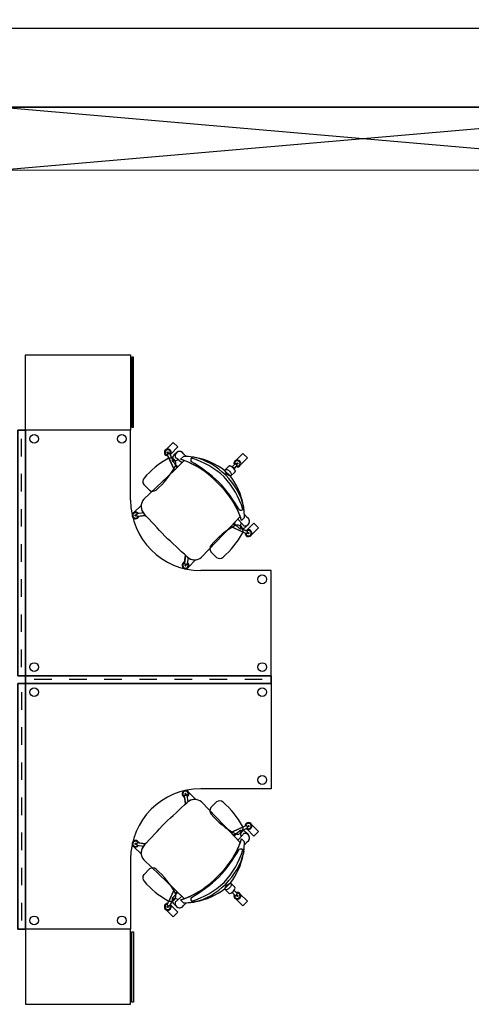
# Model space of a CAD drawing. Header units: metres. Extents: x -1 to 438, y -6 to 53.
# Tile 83 of 149: x 409.94 to 412.52, y 47.17 to 52.78. Entities that reach past the tile are written whole.
import ezdxf

# ---------------------------------------------------------------- set-up
doc = ezdxf.new("R2010")
doc.units = ezdxf.units.M
doc.linetypes.add('CONTINUA', pattern=[0])
doc.layers.add('PA MOBLES ACTUAL', color=7, linetype='CONTINUA', lineweight=25)
doc.layers.add('PA MURS ACTUAL', color=7, linetype='CONTINUA', lineweight=25)

msp = doc.modelspace()

# ---------------------------------------------------------------- linework, layer by layer
at = {"layer": 'PA MOBLES ACTUAL', "transparency": 33554687}
for p, q in [((413.9601, 51.9196), (409.8169, 52.2796)), ((409.8169, 51.9196), (413.9601, 52.2796))]:
    msp.add_line(p, q, dxfattribs=at)
at = {"layer": 'PA MOBLES ACTUAL', "linetype": 'CONTINUA', "lineweight": 13, "transparency": 33554687}
msp.add_line((409.8169, 51.9196), (413.9601, 51.9196), dxfattribs=at)
at = {"layer": 'PA MOBLES ACTUAL', "color": 180, "transparency": 33554687}
for p, q in [((410.5763, 50.4394), (409.9763, 50.4394)), ((409.9763, 50.4394), (409.9763, 49.0394)), ((410.5763, 50.0394), (410.5763, 50.4394)), ((409.9548, 50.2894), (409.9548, 50.3894)), ((409.9548, 50.2894), (409.9548, 50.3894)), ((410.8046, 50.3028), (410.8451, 50.3433)), ((410.8224, 50.2956), (410.8368, 50.3105)), ((410.8368, 50.3105), (410.8224, 50.2956)), ((410.8254, 50.2116), (410.7853, 50.2995)), ((410.7867, 50.3029), (410.7954, 50.307)), ((410.8154, 50.2725), (410.7988, 50.3059)), ((410.8154, 50.2725), (410.8021, 50.2992)), ((410.8822, 50.2653), (410.8254, 50.2116)), ((410.8682, 50.252), (410.8382, 50.2792)), ((410.8771, 50.2892), (410.8606, 50.2728)), ((410.8606, 50.2728), (410.8771, 50.2892)), ((410.8771, 50.2892), (410.8606, 50.2728)), ((410.8941, 50.2887), (410.8772, 50.3049)), ((410.8941, 50.2887), (410.8772, 50.3049)), ((410.9491, 50.2821), (410.9309, 50.2852)), ((410.9491, 50.2821), (410.9309, 50.2852)), ((411.2014, 50.24), (411.242, 50.2806)), ((410.8254, 50.2116), (410.6506, 50.045)), ((411.1364, 50.2341), (411.112, 50.2096)), ((411.1454, 50.1762), (411.112, 50.2096)), ((411.1454, 50.1762), (411.112, 50.2096)), ((411.1699, 50.2006), (411.1454, 50.1762)), ((411.1545, 50.2304), (411.172, 50.2473)), ((411.1656, 50.2193), (411.1826, 50.2368)), ((411.1824, 50.2403), (411.1756, 50.2472)), ((409.9548, 50.0894), (409.9548, 50.1894)), ((409.9548, 50.0894), (409.9548, 50.1894)), ((410.6513, 50.1289), (410.6837, 50.0965)), ((410.5763, 50.0394), (410.5763, 50.0394)), ((409.9548, 49.8894), (409.9548, 49.9894)), ((409.9548, 49.8894), (409.9548, 49.9894)), ((411.221, 49.9951), (411.2179, 50.0132)), ((411.221, 49.9951), (411.2179, 50.0132)), ((410.6046, 49.95), (410.6037, 49.9566)), ((410.6125, 49.9496), (410.6111, 49.9592)), ((410.6488, 49.9678), (410.6132, 49.9621)), ((410.6618, 49.9532), (410.6153, 49.9474)), ((410.621, 49.9441), (410.6256, 49.9486)), ((410.6227, 49.9483), (410.6618, 49.9532)), ((410.6439, 49.967), (410.6471, 49.9701)), ((411.2011, 49.9464), (411.1474, 49.8896)), ((411.1474, 49.8896), (411.2011, 49.9464)), ((411.1878, 49.9323), (411.215, 49.9024)), ((411.225, 49.9412), (411.2086, 49.9248)), ((411.2086, 49.9248), (411.225, 49.9412)), ((411.2086, 49.9248), (411.225, 49.9412)), ((411.2246, 49.9582), (411.2407, 49.9413)), ((411.2246, 49.9582), (411.2407, 49.9413)), ((411.1474, 49.8896), (410.9808, 49.7148)), ((410.9808, 49.7148), (411.1474, 49.8896)), ((411.1474, 49.8896), (411.2354, 49.8495)), ((411.2083, 49.8795), (411.2418, 49.863)), ((411.2083, 49.8795), (411.2351, 49.8663)), ((411.2314, 49.8866), (411.2463, 49.901)), ((411.2463, 49.901), (411.2314, 49.8866)), ((411.2387, 49.8508), (411.2428, 49.8596)), ((409.9548, 49.6894), (409.9548, 49.7894)), ((409.9548, 49.6894), (409.9548, 49.7894)), ((410.889, 49.726), (410.8832, 49.6795)), ((410.8841, 49.6869), (410.889, 49.726)), ((410.9036, 49.7129), (410.8979, 49.6774)), ((410.9028, 49.7081), (410.906, 49.7112)), ((411.0334, 49.7468), (411.0658, 49.7143)), ((410.8799, 49.6852), (410.8845, 49.6897)), ((410.8854, 49.6767), (410.895, 49.6753)), ((410.8858, 49.6688), (410.8924, 49.6678)), ((411.3763, 49.6394), (410.9763, 49.6394)), ((410.9763, 49.6394), (410.9763, 49.6394)), ((411.3763, 49.0394), (411.3763, 49.6394)), ((409.9548, 49.4894), (409.9548, 49.5894)), ((409.9548, 49.4894), (409.9548, 49.5894)), ((409.9548, 49.2894), (409.9548, 49.3894)), ((409.9548, 49.2894), (409.9548, 49.3894)), ((409.9548, 49.0894), (409.9548, 49.1894)), ((409.9548, 49.0894), (409.9548, 49.1894)), ((409.9763, 49.0394), (411.3763, 49.0394)), ((409.9763, 47.5964), (409.9763, 48.9964)), ((409.9763, 48.9964), (411.3763, 48.9964)), ((410.1263, 49.0179), (410.0263, 49.0179)), ((410.1263, 49.0179), (410.0263, 49.0179)), ((410.3263, 49.0179), (410.2263, 49.0179)), ((410.3263, 49.0179), (410.2263, 49.0179)), ((410.5263, 49.0179), (410.4263, 49.0179)), ((410.5263, 49.0179), (410.4263, 49.0179)), ((410.7263, 49.0179), (410.6263, 49.0179)), ((410.7263, 49.0179), (410.6263, 49.0179)), ((410.9263, 49.0179), (410.8263, 49.0179)), ((410.9263, 49.0179), (410.8263, 49.0179)), ((411.1263, 49.0179), (411.0263, 49.0179)), ((411.1263, 49.0179), (411.0263, 49.0179)), ((411.3263, 49.0179), (411.2263, 49.0179)), ((411.3263, 49.0179), (411.2263, 49.0179)), ((411.3763, 48.9964), (411.3763, 48.3964)), ((409.9548, 48.9464), (409.9548, 48.8464)), ((409.9548, 48.9464), (409.9548, 48.8464)), ((409.9548, 48.7464), (409.9548, 48.6464)), ((409.9548, 48.7464), (409.9548, 48.6464)), ((409.9548, 48.5464), (409.9548, 48.4464)), ((409.9548, 48.5464), (409.9548, 48.4464)), ((410.8799, 48.3507), (410.8845, 48.3461)), ((410.889, 48.3098), (410.8832, 48.3564)), ((410.8841, 48.349), (410.889, 48.3098)), ((410.8854, 48.3592), (410.895, 48.3605)), ((410.8858, 48.3671), (410.8924, 48.368)), ((410.9036, 48.3229), (410.8979, 48.3585)), ((410.9763, 48.3964), (410.9763, 48.3965)), ((411.3763, 48.3964), (410.9763, 48.3964)), ((409.9548, 48.3464), (409.9548, 48.2464)), ((409.9548, 48.3464), (409.9548, 48.2464)), ((410.9028, 48.3278), (410.906, 48.3246)), ((411.1474, 48.1463), (410.9808, 48.3211)), ((410.9808, 48.3211), (411.1474, 48.1463)), ((411.0334, 48.289), (411.0658, 48.3215)), ((411.1474, 48.1463), (411.2354, 48.1863)), ((411.2387, 48.185), (411.2428, 48.1763)), ((409.9548, 48.1464), (409.9548, 48.0464)), ((409.9548, 48.1464), (409.9548, 48.0464)), ((411.2011, 48.0894), (411.1474, 48.1463)), ((411.1474, 48.1463), (411.2011, 48.0894)), ((411.1878, 48.1035), (411.215, 48.1335)), ((411.2083, 48.1563), (411.2418, 48.1729)), ((411.2083, 48.1563), (411.2351, 48.1696)), ((411.2314, 48.1493), (411.2463, 48.1349)), ((411.2463, 48.1349), (411.2314, 48.1493)), ((410.6046, 48.0859), (410.6037, 48.0793)), ((410.6125, 48.0862), (410.6111, 48.0767)), ((410.6488, 48.0681), (410.6132, 48.0737)), ((410.6618, 48.0826), (410.6153, 48.0885)), ((410.621, 48.0918), (410.6256, 48.0872)), ((410.6227, 48.0876), (410.6618, 48.0826)), ((410.6439, 48.0689), (410.6471, 48.0657)), ((411.225, 48.0946), (411.2086, 48.1111)), ((411.2086, 48.1111), (411.225, 48.0946)), ((411.2086, 48.1111), (411.225, 48.0946)), ((411.2246, 48.0776), (411.2407, 48.0945)), ((411.2246, 48.0776), (411.2407, 48.0945)), ((411.221, 48.0407), (411.2179, 48.0226)), ((411.221, 48.0407), (411.2179, 48.0226)), ((410.5763, 47.9965), (410.5763, 47.9964)), ((410.5763, 47.9964), (410.5763, 47.5964)), ((410.8254, 47.8243), (410.6506, 47.9908)), ((409.9548, 47.9464), (409.9548, 47.8464)), ((409.9548, 47.9464), (409.9548, 47.8464)), ((410.6513, 47.9069), (410.6837, 47.9394)), ((411.1454, 47.8597), (411.112, 47.8263)), ((411.1454, 47.8597), (411.112, 47.8263)), ((411.1699, 47.8352), (411.1454, 47.8597)), ((410.8254, 47.8243), (410.7853, 47.7363)), ((410.8822, 47.7705), (410.8254, 47.8243)), ((411.1364, 47.8018), (411.112, 47.8263)), ((411.1545, 47.8055), (411.172, 47.7885)), ((411.1656, 47.8166), (411.1826, 47.7991)), ((411.1824, 47.7955), (411.1756, 47.7887)), ((411.2014, 47.7958), (411.242, 47.7552)), ((409.9548, 47.7464), (409.9548, 47.6464)), ((409.9548, 47.7464), (409.9548, 47.6464)), ((410.7867, 47.733), (410.7954, 47.7288)), ((410.8154, 47.7634), (410.7988, 47.7299)), ((410.8154, 47.7634), (410.8021, 47.7366)), ((410.8046, 47.7331), (410.8451, 47.6925)), ((410.8224, 47.7403), (410.8368, 47.7254)), ((410.8368, 47.7254), (410.8224, 47.7403)), ((410.8682, 47.7838), (410.8382, 47.7566)), ((410.8771, 47.7466), (410.8606, 47.7631)), ((410.8606, 47.7631), (410.8771, 47.7466)), ((410.8771, 47.7466), (410.8606, 47.7631)), ((410.8941, 47.7471), (410.8772, 47.7309)), ((410.8941, 47.7471), (410.8772, 47.7309)), ((410.9491, 47.7537), (410.9309, 47.7507)), ((410.9491, 47.7537), (410.9309, 47.7507)), ((410.5763, 47.5964), (409.9763, 47.5964))]:
    msp.add_line(p, q, dxfattribs=at)
for points in [[(410.5763, 50.8674), (410.5763, 50.4394), (409.9763, 50.4394), (409.9763, 50.8674), (410.5763, 50.8674)], [(410.5832, 50.8554), (410.5832, 50.4551), (410.5921, 50.4551), (410.5921, 50.8554), (410.5832, 50.8554)], [(409.9763, 49.0394), (409.9763, 50.4394), (409.9333, 50.4394), (409.9333, 49.0394), (409.9763, 49.0394)], [(409.9333, 49.0394), (409.9333, 50.4394), (409.9763, 50.4394), (409.9763, 49.0394), (409.9333, 49.0394)], [(411.112, 50.2096), (411.1364, 50.2341), (411.1412, 50.2356), (411.1478, 50.2339), (411.1543, 50.2303), (411.1603, 50.2254), (411.1657, 50.2191), (411.1707, 50.2106), (411.1715, 50.205), (411.1699, 50.2006), (411.1454, 50.1762), (411.112, 50.2096)], [(411.3763, 49.0394), (409.9763, 49.0394), (409.9763, 48.9964), (411.3763, 48.9964), (411.3763, 49.0394)], [(411.3763, 48.9964), (409.9763, 48.9964), (409.9763, 49.0394), (411.3763, 49.0394), (411.3763, 48.9964)], [(409.9763, 48.9964), (409.9763, 47.5964), (409.9333, 47.5964), (409.9333, 48.9964), (409.9763, 48.9964)], [(409.9333, 48.9964), (409.9333, 47.5964), (409.9763, 47.5964), (409.9763, 48.9964), (409.9333, 48.9964)], [(411.112, 47.8263), (411.1364, 47.8018), (411.1412, 47.8002), (411.1478, 47.8019), (411.1543, 47.8056), (411.1603, 47.8105), (411.1657, 47.8168), (411.1707, 47.8252), (411.1715, 47.8308), (411.1699, 47.8352), (411.1454, 47.8597), (411.112, 47.8263)], [(410.5763, 47.1684), (410.5763, 47.5964), (409.9763, 47.5964), (409.9763, 47.1684), (410.5763, 47.1684)], [(410.5832, 47.1804), (410.5832, 47.5807), (410.5921, 47.5807), (410.5921, 47.1804), (410.5832, 47.1804)]]:
    msp.add_lwpolyline(points, close=True, dxfattribs=at)
for points in [[(410.8046, 50.3028), (410.8451, 50.3433), (410.8191, 50.3694), (410.7785, 50.3288)], [(410.8451, 50.3433), (410.8191, 50.3694), (410.7785, 50.3288)], [(410.8046, 50.3028), (410.8451, 50.3433), (410.8191, 50.3694), (410.7785, 50.3288)], [(410.8822, 50.2653), (410.8254, 50.2116), (410.6506, 50.045)], [(410.7884, 50.2927), (410.8254, 50.2116), (410.8391, 50.2245), (410.8273, 50.2483), (410.8149, 50.2615)], [(410.8149, 50.2615), (410.8448, 50.2299), (410.8822, 50.2653)], [(411.242, 50.2806), (411.2159, 50.3067), (411.1753, 50.2661)], [(411.1667, 50.2421), (411.1545, 50.2304), (411.1608, 50.2251), (411.1656, 50.2193), (411.1774, 50.2314)], [(410.6364, 50.0098), (410.6355, 50.0107), (410.5949, 49.9702)], [(410.6364, 50.0098), (410.6355, 50.0107), (410.5949, 49.9702)], [(410.6488, 49.9678), (410.6439, 49.967), (410.6471, 49.9701)], [(411.1973, 49.8791), (411.1657, 49.9089), (411.2011, 49.9464)], [(411.2286, 49.8526), (411.1474, 49.8896), (411.1604, 49.9033), (411.1842, 49.8915), (411.1973, 49.8791)], [(411.2386, 49.8688), (411.2791, 49.9093), (411.3052, 49.8832), (411.2647, 49.8427)], [(411.2386, 49.8688), (411.2791, 49.9093), (411.3052, 49.8832), (411.2647, 49.8427)], [(410.9036, 49.7129), (410.9028, 49.7081), (410.906, 49.7112)], [(410.9456, 49.7006), (410.9466, 49.6997), (410.906, 49.6591)], [(410.9456, 49.7006), (410.9466, 49.6997), (410.906, 49.6591)], [(410.9456, 48.3353), (410.9466, 48.3362), (410.906, 48.3767)], [(410.9456, 48.3353), (410.9466, 48.3362), (410.906, 48.3767)], [(410.9036, 48.3229), (410.9028, 48.3278), (410.906, 48.3246)], [(411.2286, 48.1832), (411.1474, 48.1463), (411.1604, 48.1326), (411.1842, 48.1444), (411.1973, 48.1568)], [(411.2386, 48.1671), (411.2791, 48.1265), (411.3052, 48.1526), (411.2647, 48.1932)], [(411.2386, 48.1671), (411.2791, 48.1265), (411.3052, 48.1526), (411.2647, 48.1932)], [(411.1973, 48.1568), (411.1657, 48.1269), (411.2011, 48.0894)], [(410.6488, 48.0681), (410.6439, 48.0689), (410.6471, 48.0657)], [(410.6364, 48.026), (410.6355, 48.0251), (410.5949, 48.0657)], [(410.6364, 48.026), (410.6355, 48.0251), (410.5949, 48.0657)], [(410.8822, 47.7705), (410.8254, 47.8243), (410.6506, 47.9908)], [(410.7884, 47.7431), (410.8254, 47.8243), (410.8391, 47.8113), (410.8273, 47.7875), (410.8149, 47.7744)], [(410.8149, 47.7744), (410.8448, 47.8059), (410.8822, 47.7705)], [(411.1667, 47.7937), (411.1545, 47.8055), (411.1608, 47.8108), (411.1656, 47.8166), (411.1774, 47.8045)], [(410.8046, 47.7331), (410.8451, 47.6925), (410.8191, 47.6664), (410.7785, 47.707)], [(410.8046, 47.7331), (410.8451, 47.6925), (410.8191, 47.6664), (410.7785, 47.707)], [(411.242, 47.7552), (411.2159, 47.7292), (411.1753, 47.7697)], [(410.8451, 47.6925), (410.8191, 47.6664), (410.7785, 47.707)]]:
    msp.add_lwpolyline(points, dxfattribs=at)
for centre, radius in [((410.0263, 50.3894), 0.025), ((410.5263, 50.3894), 0.025), ((410.7877, 50.312), 0.00353), ((411.1845, 50.2492), 0.00353), ((410.6041, 49.9533), 0.00353), ((411.2478, 49.8519), 0.00353), ((410.8891, 49.6683), 0.00353), ((411.3263, 49.5894), 0.025), ((410.0263, 49.0894), 0.025), ((411.3263, 49.0894), 0.025), ((410.0263, 48.9464), 0.025), ((411.3263, 48.9464), 0.025), ((411.3263, 48.4464), 0.025), ((410.8891, 48.3675), 0.00353), ((411.2478, 48.184), 0.00353), ((410.6041, 48.0826), 0.00353), ((411.1845, 47.7866), 0.00353), ((410.7877, 47.7239), 0.00353), ((410.0263, 47.6464), 0.025), ((410.5263, 47.6464), 0.025)]:
    msp.add_circle(centre, radius, dxfattribs=at)
for centre, radius, start, end in [((410.7877, 50.312), 0.0192, 318.6081, 272.1982), ((410.7877, 50.312), 0.0192, 118.5736, 272.1982), ((410.7877, 50.312), 0.0153, 324.7755, 266.0309), ((410.7877, 50.312), 0.0192, 331.4264, 118.5736), ((410.8549, 50.2924), 0.0256, 29.2613, 197.1658), ((410.8549, 50.2924), 0.0256, 29.2613, 135), ((411.0355, 49.8338), 0.5072, 118.9923, 139.0241), ((410.7873, 50.3007), 0.00224, 105.2842, 211.393), ((410.8026, 50.2478), 0.0323, 336.5875, 113.4125), ((410.7967, 50.3052), 0.00224, 19.4133, 125.5221), ((410.7877, 50.312), 0.0192, 318.6081, 331.4264), ((410.8201, 50.2668), 0.00743, 128.7312, 225.544), ((410.8201, 50.2668), 0.00743, 128.7312, 225.544), ((410.8201, 50.2668), 0.00743, 129.5595, 225.544), ((410.8373, 50.2782), 0.0229, 130.7091, 191.5529), ((410.8394, 50.2779), 0.0245, 133.8882, 192.5867), ((410.8274, 50.2772), 0.0129, 201.339, 253.6803), ((410.8279, 50.2885), 0.024, 260.0611, 317.6769), ((410.8401, 50.29), 0.0109, 207.7874, 259.8635), ((410.7117, 49.8059), 0.4901, 42.5233, 72.3148), ((410.7117, 49.8059), 0.4901, 69.64, 72.3148), ((410.7117, 49.8059), 0.4901, 69.64, 72.3148), ((410.8747, 49.8958), 0.3935, 81.7817, 89.6569), ((410.8747, 49.8958), 0.3935, 87.1772, 89.6569), ((410.8747, 49.8958), 0.3935, 81.7817, 89.6569), ((410.7117, 49.8059), 0.4901, 42.5233, 69.64), ((410.7117, 49.8059), 0.4901, 42.5233, 69.64), ((410.9358, 50.269), 0.0169, 87.8315, 216.7001), ((410.9358, 50.269), 0.0169, 139.3236, 216.7001), ((410.4902, 49.5116), 0.8633, 47.0062, 59.9639), ((410.4902, 49.5116), 0.8633, 47.0062, 59.9639), ((410.7826, 49.8183), 0.4826, 47.3903, 73.0842), ((410.7826, 49.8183), 0.4826, 47.3903, 73.0842), ((410.8469, 49.9182), 0.3784, 44.2309, 76.3081), ((410.8747, 49.8958), 0.3935, 52.9073, 79.1063), ((410.8747, 49.8958), 0.3935, 52.9073, 79.1063), ((411.1845, 50.2492), 0.0192, 248.2049, 201.7951), ((411.1845, 50.2492), 0.0192, 118.5736, 201.7597), ((411.1845, 50.2492), 0.0153, 254.3723, 195.6277), ((410.3886, 50.4807), 0.5072, 310.9759, 331.0077), ((411.1738, 50.2459), 0.00224, 34.881, 140.9899), ((411.1845, 50.2492), 0.0192, 248.2049, 331.4264), ((411.1812, 50.2385), 0.00224, 309.0101, 55.119), ((410.6755, 50.1468), 0.0301, 139.4027, 216.3501), ((410.4474, 49.5543), 0.8633, 30.0361, 42.9938), ((410.4474, 49.5543), 0.8633, 30.0361, 42.9938), ((410.7541, 49.8468), 0.4826, 16.9158, 42.6097), ((410.7541, 49.8468), 0.4826, 16.9158, 42.6097), ((410.8541, 49.911), 0.3784, 13.6919, 45.7691), ((410.8316, 49.9389), 0.3935, 10.8937, 37.0927), ((410.8316, 49.9389), 0.3935, 10.8937, 37.0927), ((410.7016, 50.1207), 0.0301, 233.6499, 310.5973), ((410.7417, 49.7759), 0.4901, 17.6852, 47.4767), ((410.7417, 49.7759), 0.4901, 20.36, 47.4767), ((410.7417, 49.7759), 0.4901, 20.36, 47.4767), ((410.9763, 50.0394), 0.4, 180, 270), ((410.6986, 50.0052), 0.0623, 140.3168, 222.7795), ((410.6986, 50.0052), 0.0623, 140.3168, 222.7795), ((410.6986, 50.0052), 0.0623, 175.7669, 214.2401), ((411.2049, 50), 0.0169, 233.2999, 2.1685), ((411.2049, 50), 0.0169, 233.2999, 310.6764), ((410.8316, 49.9389), 0.3935, 0.3431, 8.2183), ((410.8316, 49.9389), 0.3935, 2.8228, 8.2183), ((410.6041, 49.9533), 0.0192, 31.3048, 344.895), ((410.6041, 49.9533), 0.0192, 118.5736, 344.895), ((410.6041, 49.9533), 0.0153, 37.4722, 338.7276), ((410.6133, 49.9599), 0.00224, 92.11, 198.2189), ((410.6147, 49.9495), 0.00224, 177.9809, 284.0898), ((410.6986, 50.0052), 0.0623, 216.9175, 223.2021), ((391.3591, 31.9767), 26.3771, 42.61341, 42.99132), ((391.3591, 31.9767), 26.3771, 42.61341, 42.99132), ((391.3591, 31.9767), 26.3771, 42.96265, 42.99033), ((410.7417, 49.7759), 0.4901, 17.6852, 20.36), ((410.7417, 49.7759), 0.4901, 17.6852, 20.36), ((411.2283, 49.919), 0.0256, 252.8342, 60.7387), ((410.8316, 49.9389), 0.3935, 0.3431, 2.8228), ((410.8316, 49.9389), 0.3935, 0.3431, 2.8228), ((411.2283, 49.919), 0.0256, 315, 60.7387), ((411.4177, 49.4517), 0.5072, 118.9923, 139.0241), ((411.1847, 49.8656), 0.0323, 336.5875, 113.4125), ((411.2026, 49.8843), 0.00743, 224.456, 321.2688), ((411.2026, 49.8843), 0.00743, 224.456, 321.2688), ((411.2026, 49.8843), 0.00743, 224.456, 320.4405), ((411.2243, 49.8921), 0.024, 132.3231, 189.9389), ((411.213, 49.8916), 0.0129, 196.3197, 248.661), ((411.2137, 49.9036), 0.0245, 257.4133, 316.1118), ((411.2141, 49.9015), 0.0229, 258.4471, 319.2909), ((411.2258, 49.9043), 0.0109, 190.1365, 242.2126), ((411.2478, 49.8519), 0.0192, 177.8018, 131.3919), ((411.2478, 49.8519), 0.0153, 183.9691, 125.2245), ((411.2478, 49.8519), 0.0192, 118.5736, 131.3919), ((411.241, 49.8609), 0.00224, 324.4779, 70.5867), ((392.9125, 30.4233), 26.3771, 47.00868, 47.38659), ((392.9125, 30.4233), 26.3771, 47.00868, 47.38659), ((410.7707, 50.0986), 0.5072, 310.9759, 331.0077), ((411.2478, 49.8519), 0.0192, 177.8018, 331.4264), ((411.2365, 49.8514), 0.00224, 238.607, 344.7158), ((411.0576, 49.7646), 0.0301, 139.4027, 216.3501), ((392.9125, 30.4233), 26.3771, 47.00967, 47.03735), ((410.941, 49.7628), 0.0623, 226.7979, 233.0825), ((410.941, 49.7628), 0.0623, 227.2205, 309.6832), ((410.941, 49.7628), 0.0623, 227.2205, 309.6832), ((410.941, 49.7628), 0.0623, 235.7599, 274.2331), ((411.0837, 49.7386), 0.0301, 233.6499, 310.5973), ((410.8891, 49.6683), 0.0192, 105.105, 58.6952), ((410.8891, 49.6683), 0.0192, 105.105, 331.4264), ((410.8891, 49.6683), 0.0153, 111.2724, 52.5278), ((410.8854, 49.6789), 0.00224, 165.9102, 272.0191), ((410.8957, 49.6774), 0.00224, 251.7811, 357.89), ((410.9763, 47.9965), 0.4, 90, 180), ((410.8891, 48.3675), 0.0192, 301.3048, 254.895), ((410.8891, 48.3675), 0.0192, 28.5736, 254.895), ((410.8891, 48.3675), 0.0153, 307.4722, 248.7276), ((410.8854, 48.3569), 0.00224, 87.9809, 194.0898), ((410.8957, 48.3584), 0.00224, 2.11, 108.2189), ((392.9125, 67.6125), 26.3771, 312.61341, 312.99132), ((392.9125, 67.6125), 26.3771, 312.61341, 312.99132), ((392.9125, 67.6125), 26.3771, 312.96265, 312.99033), ((410.941, 48.2731), 0.0623, 126.9175, 133.2021), ((410.941, 48.2731), 0.0623, 50.3168, 132.7795), ((410.941, 48.2731), 0.0623, 50.3168, 132.7795), ((410.941, 48.2731), 0.0623, 85.7669, 124.2401), ((411.0837, 48.2973), 0.0301, 49.4027, 126.3501), ((410.7707, 47.9372), 0.5072, 28.9923, 49.0241), ((411.0576, 48.2712), 0.0301, 143.6499, 220.5973), ((411.4177, 48.5842), 0.5072, 220.9759, 241.0077), ((391.3591, 66.0592), 26.3771, 317.00868, 317.38659), ((391.3591, 66.0592), 26.3771, 317.00868, 317.38659), ((411.1847, 48.1702), 0.0323, 246.5875, 23.4125), ((411.2478, 48.184), 0.0192, 228.6081, 182.1982), ((411.2478, 48.184), 0.0192, 28.5736, 182.1982), ((411.2478, 48.184), 0.0153, 234.7755, 176.0309), ((411.2365, 48.1844), 0.00224, 15.2842, 121.393), ((411.2026, 48.1516), 0.00743, 38.7312, 135.544), ((411.2026, 48.1516), 0.00743, 39.5595, 135.544), ((411.2026, 48.1516), 0.00743, 38.7312, 135.544), ((411.2243, 48.1438), 0.024, 170.0611, 227.6769), ((411.213, 48.1443), 0.0129, 111.339, 163.6803), ((411.2137, 48.1323), 0.0245, 43.8882, 102.5867), ((411.2141, 48.1344), 0.0229, 40.7091, 101.5529), ((411.2258, 48.1315), 0.0109, 117.7874, 169.8635), ((411.2283, 48.1168), 0.0256, 299.2613, 107.1658), ((411.2478, 48.184), 0.0192, 228.6081, 241.4264), ((411.2283, 48.1168), 0.0256, 299.2613, 45), ((411.241, 48.175), 0.00224, 289.4133, 35.5221), ((410.6041, 48.0826), 0.0192, 15.105, 328.6952), ((410.6041, 48.0826), 0.0192, 15.105, 241.4264), ((410.6041, 48.0826), 0.0153, 21.2724, 322.5278), ((410.6133, 48.076), 0.00224, 161.7811, 267.89), ((410.6147, 48.0863), 0.00224, 75.9102, 182.0191), ((410.6986, 48.0306), 0.0623, 137.2205, 219.6832), ((410.6986, 48.0306), 0.0623, 137.2205, 219.6832), ((410.6986, 48.0306), 0.0623, 136.7979, 143.0825), ((391.3591, 66.0592), 26.3771, 317.00967, 317.03735), ((410.7417, 48.2599), 0.4901, 312.5233, 342.3148), ((410.7417, 48.2599), 0.4901, 312.5233, 339.64), ((410.7417, 48.2599), 0.4901, 312.5233, 339.64), ((410.7417, 48.2599), 0.4901, 339.64, 342.3148), ((410.7417, 48.2599), 0.4901, 339.64, 342.3148), ((410.8316, 48.097), 0.3935, 351.7817, 359.6569), ((410.8316, 48.097), 0.3935, 351.7817, 357.1772), ((410.8316, 48.097), 0.3935, 357.1772, 359.6569), ((410.8316, 48.097), 0.3935, 357.1772, 359.6569), ((410.6986, 48.0306), 0.0623, 145.7599, 184.2331), ((410.4474, 48.4815), 0.8633, 317.0062, 329.9639), ((410.4474, 48.4815), 0.8633, 317.0062, 329.9639), ((410.7541, 48.1891), 0.4826, 317.3903, 343.0842), ((410.7541, 48.1891), 0.4826, 317.3903, 343.0842), ((410.8541, 48.1248), 0.3784, 314.2309, 346.3081), ((410.8316, 48.097), 0.3935, 322.9073, 349.1063), ((410.8316, 48.097), 0.3935, 322.9073, 349.1063), ((411.2049, 48.0359), 0.0169, 357.8315, 126.7001), ((411.2049, 48.0359), 0.0169, 49.3236, 126.7001), ((410.6755, 47.8891), 0.0301, 143.6499, 220.5973), ((410.7016, 47.9152), 0.0301, 49.4027, 126.3501), ((410.3886, 47.5551), 0.5072, 28.9923, 49.0241), ((410.7117, 48.23), 0.4901, 287.6852, 317.4767), ((410.7117, 48.23), 0.4901, 290.36, 317.4767), ((410.7117, 48.23), 0.4901, 290.36, 317.4767), ((411.0355, 48.2021), 0.5072, 220.9759, 241.0077), ((410.4902, 48.5242), 0.8633, 300.0361, 312.9938), ((410.4902, 48.5242), 0.8633, 300.0361, 312.9938), ((410.7826, 48.2175), 0.4826, 286.9158, 312.6097), ((410.7826, 48.2175), 0.4826, 286.9158, 312.6097), ((410.8469, 48.1176), 0.3784, 283.6919, 315.7691), ((410.8026, 47.7881), 0.0323, 246.5875, 23.4125), ((410.8747, 48.1401), 0.3935, 280.8937, 307.0927), ((410.8747, 48.1401), 0.3935, 280.8937, 307.0927), ((411.1845, 47.7866), 0.0192, 158.2049, 111.7951), ((411.1845, 47.7866), 0.0192, 158.2403, 241.4264), ((411.1845, 47.7866), 0.0153, 164.3723, 105.6277), ((411.1738, 47.79), 0.00224, 219.0101, 325.119), ((411.1845, 47.7866), 0.0192, 28.5736, 111.7951), ((411.1812, 47.7974), 0.00224, 304.881, 50.9899), ((410.7877, 47.7239), 0.0192, 87.8018, 41.3919), ((410.7877, 47.7239), 0.0192, 87.8018, 241.4264), ((410.7877, 47.7239), 0.0153, 93.9691, 35.2245), ((410.7877, 47.7239), 0.0192, 241.4264, 28.5736), ((410.7873, 47.7351), 0.00224, 148.607, 254.7158), ((410.7877, 47.7239), 0.0192, 28.5736, 41.3919), ((410.8201, 47.7691), 0.00743, 134.456, 231.2688), ((410.8201, 47.7691), 0.00743, 134.456, 230.4405), ((410.8201, 47.7691), 0.00743, 134.456, 231.2688), ((410.8373, 47.7576), 0.0229, 168.4471, 229.2909), ((410.8394, 47.7579), 0.0245, 167.4133, 226.1118), ((410.8274, 47.7587), 0.0129, 106.3197, 158.661), ((410.8279, 47.7474), 0.024, 42.3231, 99.9389), ((410.8549, 47.7434), 0.0256, 162.8342, 330.7387), ((410.8401, 47.7459), 0.0109, 100.1365, 152.2126), ((410.8549, 47.7434), 0.0256, 225, 330.7387), ((410.7117, 48.23), 0.4901, 287.6852, 290.36), ((410.7117, 48.23), 0.4901, 287.6852, 290.36), ((410.8747, 48.1401), 0.3935, 270.3431, 278.2183), ((410.8747, 48.1401), 0.3935, 270.3431, 278.2183), ((410.8747, 48.1401), 0.3935, 270.3431, 272.8228), ((410.9358, 47.7668), 0.0169, 143.2999, 272.1685), ((410.9358, 47.7668), 0.0169, 143.2999, 220.6764), ((410.7967, 47.7307), 0.00224, 234.4779, 340.5867)]:
    msp.add_arc(centre, radius, start, end, dxfattribs=at)
for centre, major_axis in [((411.1326, 50.1969), (0.0168, -0.0168)), ((411.1326, 47.839), (0.0168, 0.0168))]:
    msp.add_ellipse(centre, major_axis=major_axis, ratio=0.457927, dxfattribs=at)
for centre, major_axis, start_param, end_param in [((411.1531, 50.2174), (0.0168, -0.0168), 0, 3.141593), ((411.1531, 47.8184), (0.0168, 0.0168), 3.141593, 6.283185)]:
    msp.add_ellipse(centre, major_axis=major_axis, ratio=0.457927, start_param=start_param, end_param=end_param, dxfattribs=at)
at = {"layer": 'PA MURS ACTUAL', "transparency": 33554687}
for p, q in [((409.0769, 52.2796), (413.9601, 52.2796)), ((413.9601, 52.2796), (409.0769, 52.2796))]:
    msp.add_line(p, q, dxfattribs=at)
msp.add_lwpolyline([(394.0269, 52.7286), (413.96, 52.7286), (413.96, 52.7771), (432.567, 52.7771)], dxfattribs=at)

doc.saveas('drawing.dxf')
